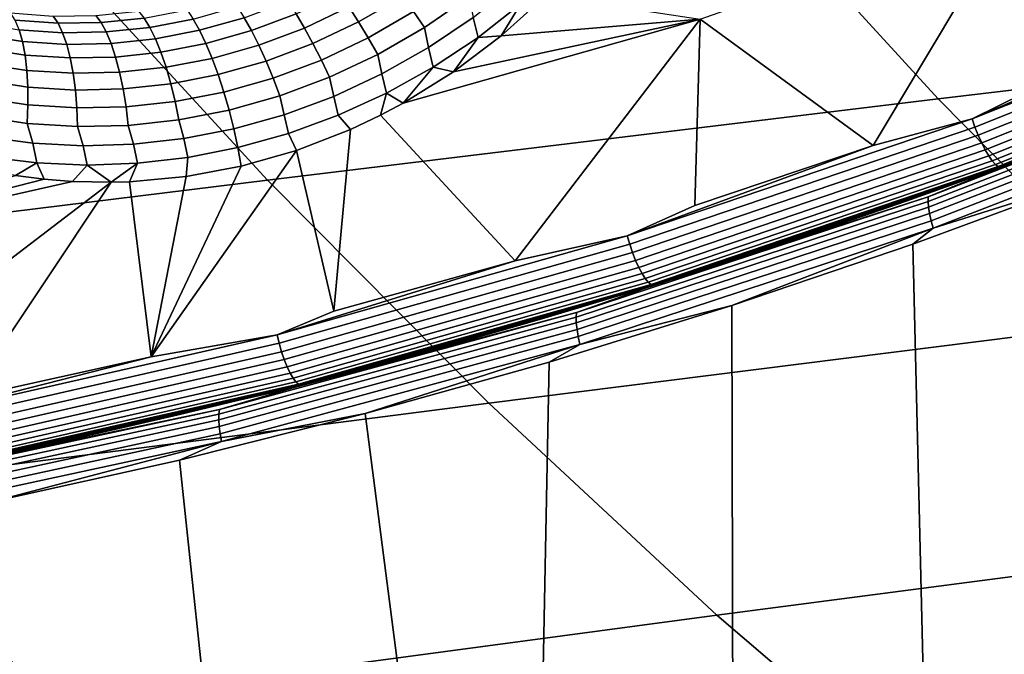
# Model space of a CAD drawing. Header units: metres. Extents: x -240 to 45, y -77 to 27.
# Tile 88 of 256: x -213.41 to -211.35, y -15.11 to -13.78. Entities that reach past the tile are written whole.
import ezdxf

# ---------------------------------------------------------------- set-up
doc = ezdxf.new("R2010")
doc.units = ezdxf.units.M
doc.layers.add('solid_102011X2', color=7, linetype='CONTINUOUS')

msp = doc.modelspace()

# ---------------------------------------------------------------- linework, layer by layer
at = {"layer": 'solid_102011X2'}
for points in [[(-213.773544, -13.119452, 305.062561), (-215.183792, -13.279045, 303.423645), (-214.745468, -13.794402, 303.105927), (-213.342484, -13.628286, 304.745941)], [(-210.520248, -13.304029, 307.997681), (-211.933334, -13.464748, 306.376556), (-211.493362, -13.946418, 306.049622), (-210.087143, -13.779611, 307.672638)], [(-211.933334, -13.464748, 306.376556), (-213.342484, -13.628286, 304.745941), (-212.895309, -14.116164, 304.417511), (-211.493362, -13.946418, 306.049622)], [(-211.628983, -14.043484, 270.999268), (-211.990433, -13.779715, 271.182983), (-211.331833, -13.547541, 271.017548)], [(-211.42218, -13.987823, 270.944458), (-211.628983, -14.043484, 270.999268), (-211.331833, -13.547541, 271.017548), (-211.25975, -13.907773, 270.907166)], [(-213.342484, -13.628286, 304.745941), (-214.745468, -13.794402, 303.105927), (-214.290741, -14.288585, 302.776306), (-212.895309, -14.116164, 304.417511)], [(-212.724854, -13.753953, 271.324432), (-212.635208, -13.701995, 271.309357), (-212.612656, -13.731946, 271.324249), (-212.704712, -13.785227, 271.340027)], [(-212.589783, -13.763695, 271.334015), (-212.499176, -13.700814, 271.320282), (-212.473724, -13.731888, 271.323975), (-212.566986, -13.796668, 271.338501)], [(-212.454987, -13.81754, 271.319977), (-212.465103, -13.775738, 271.324738), (-212.376343, -13.704796, 271.312103), (-212.36554, -13.747671, 271.306519)], [(-210.714371, -13.705543, 270.767853), (-211.42218, -13.987823, 270.944458), (-210.894302, -13.762164, 270.815979)], [(-210.707443, -13.722525, 270.766388), (-211.416107, -14.005143, 270.943176), (-211.42218, -13.987823, 270.944458), (-210.714371, -13.705543, 270.767853)], [(-212.83522, -13.768331, 271.321411), (-212.744522, -13.725221, 271.304077), (-212.724854, -13.753953, 271.324432), (-212.817749, -13.798011, 271.342407)], [(-210.699829, -13.739177, 270.768219), (-211.409332, -14.02213, 270.945221), (-211.416107, -14.005143, 270.943176), (-210.707443, -13.722525, 270.766388)], [(-212.943634, -13.776392, 271.315826), (-212.852203, -13.7419, 271.296112), (-212.83522, -13.768331, 271.321411), (-212.928528, -13.803456, 271.341644)], [(-212.704712, -13.785227, 271.340027), (-212.612656, -13.731946, 271.324249), (-212.589783, -13.763695, 271.334015), (-212.684464, -13.818476, 271.350586)], [(-212.558472, -13.83893, 271.339996), (-212.566986, -13.796668, 271.338501), (-212.473724, -13.731888, 271.323975), (-212.465103, -13.775738, 271.324738)], [(-212.36554, -13.747671, 271.306519), (-212.406494, -13.814234, 271.307068), (-212.454987, -13.81754, 271.319977)], [(-212.406494, -13.814234, 271.307068), (-212.313248, -13.729709, 271.29483), (-211.990433, -13.779715, 271.182983)], [(-212.36554, -13.747671, 271.306519), (-212.313248, -13.729709, 271.29483), (-212.406494, -13.814234, 271.307068)], [(-210.691803, -13.754933, 270.773315), (-211.402084, -14.038207, 270.95047), (-211.409332, -14.02213, 270.945221), (-210.699829, -13.739177, 270.768219)], [(-213.432205, -13.766283, 271.34906), (-213.343536, -13.773078, 271.318634), (-213.333038, -13.788043, 271.354584), (-213.422485, -13.781485, 271.385132)], [(-213.25412, -13.771922, 271.29007), (-213.164551, -13.762775, 271.263702), (-213.152725, -13.777308, 271.299438), (-213.242935, -13.786658, 271.325928)], [(-213.152725, -13.777308, 271.299438), (-213.06308, -13.760087, 271.275391), (-213.050171, -13.779227, 271.308472), (-213.140869, -13.7967, 271.332764)], [(-212.943634, -13.776392, 271.315826), (-213.036987, -13.8028, 271.33844), (-213.050171, -13.779227, 271.308472), (-212.958313, -13.753219, 271.286255)], [(-212.928528, -13.803456, 271.341644), (-212.83522, -13.768331, 271.321411), (-212.817749, -13.798011, 271.342407), (-212.913284, -13.83392, 271.363251)], [(-212.817749, -13.798011, 271.342407), (-212.724854, -13.753953, 271.324432), (-212.704712, -13.785227, 271.340027), (-212.800079, -13.830403, 271.358704)], [(-212.684464, -13.818476, 271.350586), (-212.589783, -13.763695, 271.334015), (-212.566986, -13.796668, 271.338501), (-212.664459, -13.853101, 271.355896)], [(-211.42218, -13.987823, 270.944458), (-211.25975, -13.907773, 270.907166), (-210.894302, -13.762164, 270.815979)], [(-210.683624, -13.769262, 270.781433), (-211.394623, -14.052831, 270.958771), (-211.402084, -14.038207, 270.95047), (-210.691803, -13.754933, 270.773315)], [(-210.675568, -13.781678, 270.792358), (-211.387192, -14.065506, 270.969849), (-211.394623, -14.052831, 270.958771), (-210.683624, -13.769262, 270.781433)], [(-213.503601, -13.787168, 271.451416), (-213.414078, -13.801517, 271.419098), (-213.407135, -13.826015, 271.450378), (-213.498383, -13.811689, 271.483002)], [(-213.422485, -13.781485, 271.385132), (-213.333038, -13.788043, 271.354584), (-213.32341, -13.807893, 271.388336), (-213.414078, -13.801517, 271.419098)], [(-213.343536, -13.773078, 271.318634), (-213.25412, -13.771922, 271.29007), (-213.242935, -13.786658, 271.325928), (-213.333038, -13.788043, 271.354584)], [(-213.333038, -13.788043, 271.354584), (-213.242935, -13.786658, 271.325928), (-213.232162, -13.806291, 271.359467), (-213.32341, -13.807893, 271.388336)], [(-213.242935, -13.786658, 271.325928), (-213.152725, -13.777308, 271.299438), (-213.140869, -13.7967, 271.332764), (-213.232162, -13.806291, 271.359467)], [(-213.140869, -13.7967, 271.332764), (-213.050171, -13.779227, 271.308472), (-213.036987, -13.8028, 271.33844), (-213.129166, -13.820604, 271.363068)], [(-212.928528, -13.803456, 271.341644), (-213.023788, -13.830381, 271.364716), (-213.036987, -13.8028, 271.33844), (-212.943634, -13.776392, 271.315826)], [(-212.800079, -13.830403, 271.358704), (-212.704712, -13.785227, 271.340027), (-212.684464, -13.818476, 271.350586), (-212.782562, -13.864924, 271.370026)], [(-212.611618, -13.954987, 271.3414), (-211.990433, -13.779715, 271.182983), (-212.37767, -14.284867, 271.185974), (-212.659088, -13.980315, 271.350677)], [(-212.611618, -13.954987, 271.3414), (-212.506241, -13.889539, 271.322571), (-211.990433, -13.779715, 271.182983)], [(-212.548874, -13.879831, 271.335938), (-212.558472, -13.83893, 271.339996), (-212.465103, -13.775738, 271.324738), (-212.454987, -13.81754, 271.319977)], [(-212.506241, -13.889539, 271.322571), (-212.406494, -13.814234, 271.307068), (-211.990433, -13.779715, 271.182983)], [(-212.143066, -14.232683, 271.124237), (-212.37767, -14.284867, 271.185974), (-211.990433, -13.779715, 271.182983), (-212.001694, -14.169214, 271.092224)], [(-211.628983, -14.043484, 270.999268), (-212.001694, -14.169214, 271.092224), (-211.990433, -13.779715, 271.182983)], [(-210.087143, -13.779611, 307.672638), (-211.493362, -13.946418, 306.049622), (-211.038269, -14.406618, 305.711456), (-209.639145, -14.233947, 307.336426)], [(-210.667908, -13.791761, 270.805725), (-211.38002, -14.075804, 270.983307), (-211.387192, -14.065506, 270.969849), (-210.675568, -13.781678, 270.792358)], [(-213.498383, -13.811689, 271.483002), (-213.407135, -13.826015, 271.450378), (-213.401779, -13.854538, 271.478394), (-213.495132, -13.840136, 271.511414)], [(-213.414078, -13.801517, 271.419098), (-213.32341, -13.807893, 271.388336), (-213.314819, -13.832269, 271.419312), (-213.407135, -13.826015, 271.450378)], [(-213.32341, -13.807893, 271.388336), (-213.232162, -13.806291, 271.359467), (-213.221985, -13.830464, 271.390106), (-213.314819, -13.832269, 271.419312)], [(-213.232162, -13.806291, 271.359467), (-213.140869, -13.7967, 271.332764), (-213.129166, -13.820604, 271.363068), (-213.221985, -13.830464, 271.390106)], [(-213.129166, -13.820604, 271.363068), (-213.036987, -13.8028, 271.33844), (-213.023788, -13.830381, 271.364716), (-213.117859, -13.848586, 271.389801)], [(-212.913284, -13.83392, 271.363251), (-213.010818, -13.861472, 271.386902), (-213.023788, -13.830381, 271.364716), (-212.928528, -13.803456, 271.341644)], [(-212.913284, -13.83392, 271.363251), (-212.817749, -13.798011, 271.342407), (-212.800079, -13.830403, 271.358704), (-212.898163, -13.867234, 271.380219)], [(-212.655838, -13.894069, 271.357941), (-212.664459, -13.853101, 271.355896), (-212.566986, -13.796668, 271.338501), (-212.558472, -13.83893, 271.339996)], [(-210.667572, -13.812317, 270.791138), (-211.380753, -14.096585, 270.968964), (-211.378143, -14.092332, 270.985687), (-210.665192, -13.808146, 270.807922)], [(-210.660904, -13.79917, 270.821045), (-211.373398, -14.083376, 270.998688), (-211.38002, -14.075804, 270.983307), (-210.667908, -13.791761, 270.805725)], [(-210.665192, -13.808146, 270.807922), (-211.378143, -14.092332, 270.985687), (-210.825333, -13.875854, 270.865753)], [(-211.373398, -14.083376, 270.998688), (-210.660904, -13.79917, 270.821045), (-210.654785, -13.803652, 270.837799), (-211.367508, -14.087965, 271.015503)], [(-211.367508, -14.087965, 271.015503), (-210.654785, -13.803652, 270.837799), (-211.187469, -14.023454, 270.988647)], [(-213.407135, -13.826015, 271.450378), (-213.314819, -13.832269, 271.419312), (-213.307434, -13.86073, 271.44693), (-213.401779, -13.854538, 271.478394)], [(-213.314819, -13.832269, 271.419312), (-213.221985, -13.830464, 271.390106), (-213.212616, -13.858742, 271.417297), (-213.307434, -13.86073, 271.44693)], [(-213.221985, -13.830464, 271.390106), (-213.129166, -13.820604, 271.363068), (-213.117859, -13.848586, 271.389801), (-213.212616, -13.858742, 271.417297)], [(-213.117859, -13.848586, 271.389801), (-213.023788, -13.830381, 271.364716), (-213.010818, -13.861472, 271.386902), (-213.107147, -13.88014, 271.412537)], [(-212.898163, -13.867234, 271.380219), (-212.800079, -13.830403, 271.358704), (-212.782562, -13.864924, 271.370026), (-212.883438, -13.902796, 271.392303)], [(-212.782562, -13.864924, 271.370026), (-212.684464, -13.818476, 271.350586), (-212.664459, -13.853101, 271.355896), (-212.765472, -13.900949, 271.376129)], [(-212.454987, -13.81754, 271.319977), (-212.506241, -13.889539, 271.322571), (-212.548874, -13.879831, 271.335938)], [(-212.454987, -13.81754, 271.319977), (-212.406494, -13.814234, 271.307068), (-212.506241, -13.889539, 271.322571)], [(-210.791718, -13.871272, 270.805786), (-211.380753, -14.096585, 270.968964), (-210.667572, -13.812317, 270.791138)], [(-213.495132, -13.840136, 271.511414), (-213.401779, -13.854538, 271.478394), (-213.398102, -13.886571, 271.502625), (-213.493896, -13.87199, 271.536133)], [(-213.212616, -13.858742, 271.417297), (-213.117859, -13.848586, 271.389801), (-213.107147, -13.88014, 271.412537), (-213.204193, -13.890614, 271.440521)], [(-212.898163, -13.867234, 271.380219), (-212.998291, -13.89551, 271.404541), (-213.010818, -13.861472, 271.386902), (-212.913284, -13.83392, 271.363251)], [(-212.646606, -13.934263, 271.354401), (-212.655838, -13.894069, 271.357941), (-212.558472, -13.83893, 271.339996), (-212.548874, -13.879831, 271.335938)], [(-213.493896, -13.87199, 271.536133), (-213.398102, -13.886571, 271.502625), (-213.396179, -13.921534, 271.522644), (-213.49472, -13.90668, 271.556702)], [(-213.401779, -13.854538, 271.478394), (-213.307434, -13.86073, 271.44693), (-213.301361, -13.892764, 271.470673), (-213.398102, -13.886571, 271.502625)], [(-213.307434, -13.86073, 271.44693), (-213.212616, -13.858742, 271.417297), (-213.204193, -13.890614, 271.440521), (-213.301361, -13.892764, 271.470673)], [(-213.107147, -13.88014, 271.412537), (-213.010818, -13.861472, 271.386902), (-212.998291, -13.89551, 271.404541), (-213.097198, -13.914697, 271.430817)], [(-212.883438, -13.902796, 271.392303), (-212.98645, -13.93188, 271.417358), (-212.998291, -13.89551, 271.404541), (-212.898163, -13.867234, 271.380219)], [(-212.883438, -13.902796, 271.392303), (-212.782562, -13.864924, 271.370026), (-212.765472, -13.900949, 271.376129), (-212.869385, -13.939961, 271.399231)], [(-212.756546, -13.940938, 271.37854), (-212.765472, -13.900949, 271.376129), (-212.664459, -13.853101, 271.355896), (-212.655838, -13.894069, 271.357941)], [(-210.791519, -13.880552, 270.791016), (-211.514191, -14.160873, 270.971191), (-211.513916, -14.151413, 270.98587), (-210.791718, -13.871272, 270.805786)], [(-210.791718, -13.871272, 270.805786), (-211.513916, -14.151413, 270.98587), (-211.380753, -14.096585, 270.968964)], [(-213.398102, -13.886571, 271.502625), (-213.301361, -13.892764, 271.470673), (-213.296722, -13.92779, 271.490112), (-213.396179, -13.921534, 271.522644)], [(-213.301361, -13.892764, 271.470673), (-213.204193, -13.890614, 271.440521), (-213.196884, -13.925502, 271.459412), (-213.296722, -13.92779, 271.490112)], [(-213.204193, -13.890614, 271.440521), (-213.107147, -13.88014, 271.412537), (-213.097198, -13.914697, 271.430817), (-213.196884, -13.925502, 271.459412)], [(-212.747589, -13.980628, 271.375427), (-212.756546, -13.940938, 271.37854), (-212.655838, -13.894069, 271.357941), (-212.646606, -13.934263, 271.354401)], [(-212.548874, -13.879831, 271.335938), (-212.611618, -13.954987, 271.3414), (-212.646606, -13.934263, 271.354401)], [(-212.548874, -13.879831, 271.335938), (-212.506241, -13.889539, 271.322571), (-212.611618, -13.954987, 271.3414)], [(-210.789993, -13.891992, 270.777924), (-211.513245, -14.172536, 270.958252), (-211.514191, -14.160873, 270.971191), (-210.791519, -13.880552, 270.791016)], [(-210.787201, -13.905244, 270.766937), (-211.511108, -14.186047, 270.947418), (-211.513245, -14.172536, 270.958252), (-210.789993, -13.891992, 270.777924)], [(-211.378143, -14.092332, 270.985687), (-211.008987, -13.950603, 270.91153), (-210.825333, -13.875854, 270.865753)], [(-213.49472, -13.90668, 271.556702), (-213.396179, -13.921534, 271.522644), (-213.396042, -13.958795, 271.538086), (-213.497559, -13.943575, 271.572723)], [(-213.196884, -13.925502, 271.459412), (-213.097198, -13.914697, 271.430817), (-213.088226, -13.951632, 271.444305), (-213.190811, -13.962776, 271.473572)], [(-213.097198, -13.914697, 271.430817), (-212.998291, -13.89551, 271.404541), (-212.98645, -13.93188, 271.417358), (-213.088226, -13.951632, 271.444305)], [(-212.869385, -13.939961, 271.399231), (-212.97551, -13.969924, 271.425079), (-212.98645, -13.93188, 271.417358), (-212.883438, -13.902796, 271.392303)], [(-212.860031, -13.979299, 271.401764), (-212.869385, -13.939961, 271.399231), (-212.765472, -13.900949, 271.376129), (-212.756546, -13.940938, 271.37854)], [(-210.783203, -13.919904, 270.758362), (-211.507843, -14.200993, 270.939026), (-211.511108, -14.186047, 270.947418), (-210.787201, -13.905244, 270.766937)], [(-213.396179, -13.921534, 271.522644), (-213.296722, -13.92779, 271.490112), (-213.29361, -13.965174, 271.504944), (-213.396042, -13.958795, 271.538086)], [(-213.296722, -13.92779, 271.490112), (-213.196884, -13.925502, 271.459412), (-213.190811, -13.962776, 271.473572), (-213.29361, -13.965174, 271.504944)], [(-213.088226, -13.951632, 271.444305), (-212.98645, -13.93188, 271.417358), (-212.97551, -13.969924, 271.425079), (-213.080368, -13.990275, 271.452759)], [(-212.747589, -13.980628, 271.375427), (-212.646606, -13.934263, 271.354401), (-212.659088, -13.980315, 271.350677), (-212.721466, -14.010004, 271.363525)], [(-212.646606, -13.934263, 271.354401), (-212.611618, -13.954987, 271.3414), (-212.659088, -13.980315, 271.350677)], [(-210.778137, -13.935526, 270.752472), (-211.503571, -14.216919, 270.933319), (-211.507843, -14.200993, 270.939026), (-210.783203, -13.919904, 270.758362)], [(-213.497559, -13.943575, 271.572723), (-213.396042, -13.958795, 271.538086), (-213.39769, -13.99768, 271.548676), (-213.502396, -13.982011, 271.583984)], [(-213.190811, -13.962776, 271.473572), (-213.088226, -13.951632, 271.444305), (-213.080368, -13.990275, 271.452759), (-213.186096, -14.001763, 271.482788)], [(-212.860031, -13.979299, 271.401764), (-212.965652, -14.008955, 271.427582), (-212.97551, -13.969924, 271.425079), (-212.869385, -13.939961, 271.399231)], [(-211.493362, -13.946418, 306.049622), (-212.895309, -14.116164, 304.417511), (-212.432724, -14.582348, 304.077728), (-211.038269, -14.406618, 305.711456)], [(-212.851288, -14.018691, 271.398895), (-212.860031, -13.979299, 271.401764), (-212.756546, -13.940938, 271.37854), (-212.747589, -13.980628, 271.375427)], [(-210.778137, -13.935526, 270.752472), (-211.171677, -14.11187, 270.84903), (-211.503571, -14.216919, 270.933319)], [(-211.378143, -14.092332, 270.985687), (-211.193649, -14.022887, 270.957581), (-211.008987, -13.950603, 270.91153)], [(-213.396042, -13.958795, 271.538086), (-213.29361, -13.965174, 271.504944), (-213.292068, -14.004243, 271.514832), (-213.39769, -13.99768, 271.548676)], [(-213.29361, -13.965174, 271.504944), (-213.190811, -13.962776, 271.473572), (-213.186096, -14.001763, 271.482788), (-213.292068, -14.004243, 271.514832)], [(-213.080368, -13.990275, 271.452759), (-212.97551, -13.969924, 271.425079), (-212.965652, -14.008955, 271.427582), (-213.069931, -14.029344, 271.455017)], [(-213.502396, -13.982011, 271.583984), (-213.39769, -13.99768, 271.548676), (-213.385696, -14.039021, 271.549225), (-213.490082, -14.024846, 271.58374)], [(-213.186096, -14.001763, 271.482788), (-213.080368, -13.990275, 271.452759), (-213.069931, -14.029344, 271.455017), (-213.175095, -14.041226, 271.484589)], [(-212.851288, -14.018691, 271.398895), (-212.957062, -14.048268, 271.424805), (-212.965652, -14.008955, 271.427582), (-212.860031, -13.979299, 271.401764)], [(-212.851288, -14.018691, 271.398895), (-212.747589, -13.980628, 271.375427), (-212.721466, -14.010004, 271.363525), (-212.834641, -14.054123, 271.388733)], [(-212.37767, -14.284867, 271.185974), (-212.756622, -14.390372, 271.280487), (-212.721466, -14.010004, 271.363525), (-212.659088, -13.980315, 271.350677)], [(-211.42218, -13.987823, 270.944458), (-212.143066, -14.232683, 271.124237), (-211.628983, -14.043484, 270.999268)], [(-211.416107, -14.005143, 270.943176), (-212.137863, -14.250297, 271.123169), (-212.143066, -14.232683, 271.124237), (-211.42218, -13.987823, 270.944458)], [(-213.39769, -13.99768, 271.548676), (-213.292068, -14.004243, 271.514832), (-213.280518, -14.044461, 271.516083), (-213.385696, -14.039021, 271.549225)], [(-213.292068, -14.004243, 271.514832), (-213.186096, -14.001763, 271.482788), (-213.175095, -14.041226, 271.484589), (-213.280518, -14.044461, 271.516083)], [(-213.069931, -14.029344, 271.455017), (-212.965652, -14.008955, 271.427582), (-212.957062, -14.048268, 271.424805), (-213.061401, -14.068778, 271.452179)], [(-212.756622, -14.390372, 271.280487), (-212.834641, -14.054123, 271.388733), (-212.721466, -14.010004, 271.363525)], [(-211.409332, -14.02213, 270.945221), (-212.131943, -14.267573, 271.125366), (-212.137863, -14.250297, 271.123169), (-211.416107, -14.005143, 270.943176)], [(-213.490082, -14.024846, 271.58374), (-213.385696, -14.039021, 271.549225), (-213.377472, -14.080235, 271.54541), (-213.482071, -14.067142, 271.579437)], [(-213.175095, -14.041226, 271.484589), (-213.069931, -14.029344, 271.455017), (-213.061401, -14.068778, 271.452179), (-213.166611, -14.081017, 271.481567)], [(-212.957062, -14.048268, 271.424805), (-212.851288, -14.018691, 271.398895), (-212.834641, -14.054123, 271.388733), (-212.949905, -14.087115, 271.41684)], [(-211.402084, -14.038207, 270.95047), (-212.125488, -14.283929, 271.130798), (-212.131943, -14.267573, 271.125366), (-211.409332, -14.02213, 270.945221)], [(-211.394623, -14.052831, 270.958771), (-212.118759, -14.298809, 271.139282), (-212.125488, -14.283929, 271.130798), (-211.402084, -14.038207, 270.95047)], [(-211.373077, -14.093226, 271.034943), (-211.187469, -14.023454, 270.988647), (-211.193649, -14.022887, 270.957581), (-211.379288, -14.092691, 271.003876)], [(-211.378143, -14.092332, 270.985687), (-211.379288, -14.092691, 271.003876), (-211.193649, -14.022887, 270.957581)], [(-211.367508, -14.087965, 271.015503), (-211.187469, -14.023454, 270.988647), (-211.373077, -14.093226, 271.034943)], [(-213.385696, -14.039021, 271.549225), (-213.280518, -14.044461, 271.516083), (-213.272141, -14.084844, 271.512726), (-213.377472, -14.080235, 271.54541)], [(-213.280518, -14.044461, 271.516083), (-213.175095, -14.041226, 271.484589), (-213.166611, -14.081017, 271.481567), (-213.272141, -14.084844, 271.512726)], [(-213.138321, -14.485635, 271.375702), (-212.949905, -14.087115, 271.41684), (-212.834641, -14.054123, 271.388733)], [(-212.875137, -14.439578, 271.306763), (-213.138321, -14.485635, 271.375702), (-212.834641, -14.054123, 271.388733), (-212.756622, -14.390372, 271.280487)], [(-213.061401, -14.068778, 271.452179), (-212.957062, -14.048268, 271.424805), (-212.949905, -14.087115, 271.41684), (-213.06543, -14.108764, 271.447327)], [(-212.143066, -14.232683, 271.124237), (-212.001694, -14.169214, 271.092224), (-211.628983, -14.043484, 270.999268)], [(-211.387192, -14.065506, 270.969849), (-212.111938, -14.31171, 271.150482), (-212.118759, -14.298809, 271.139282), (-211.394623, -14.052831, 270.958771)], [(-213.482071, -14.067142, 271.579437), (-213.377472, -14.080235, 271.54541), (-213.421677, -14.106826, 271.554749), (-213.480911, -14.096317, 271.574463)], [(-213.061401, -14.068778, 271.452179), (-213.06543, -14.108764, 271.447327), (-213.18335, -14.119582, 271.480682), (-213.166611, -14.081017, 271.481567)], [(-211.38002, -14.075804, 270.983307), (-212.105301, -14.322196, 271.164062), (-212.111938, -14.31171, 271.150482), (-211.387192, -14.065506, 270.969849)], [(-211.373398, -14.083376, 270.998688), (-212.09903, -14.329911, 271.179565), (-212.105301, -14.322196, 271.164062), (-211.38002, -14.075804, 270.983307)], [(-213.377472, -14.080235, 271.54541), (-213.362183, -14.114387, 271.535461), (-213.421677, -14.106826, 271.554749)], [(-213.377472, -14.080235, 271.54541), (-213.272141, -14.084844, 271.512726), (-213.302505, -14.119018, 271.516632), (-213.362183, -14.114387, 271.535461)], [(-213.272141, -14.084844, 271.512726), (-213.221695, -14.120656, 271.492035), (-213.302505, -14.119018, 271.516632)], [(-213.272141, -14.084844, 271.512726), (-213.166611, -14.081017, 271.481567), (-213.221695, -14.120656, 271.492035)], [(-213.166611, -14.081017, 271.481567), (-213.18335, -14.119582, 271.480682), (-213.221695, -14.120656, 271.492035)], [(-213.138321, -14.485635, 271.375702), (-213.06543, -14.108764, 271.447327), (-212.949905, -14.087115, 271.41684)], [(-211.380753, -14.096585, 270.968964), (-212.10701, -14.343145, 271.150024), (-212.104202, -14.33882, 271.166718), (-211.378143, -14.092332, 270.985687)], [(-211.513916, -14.151413, 270.98587), (-212.10701, -14.343145, 271.150024), (-211.380753, -14.096585, 270.968964)], [(-211.378143, -14.092332, 270.985687), (-212.104202, -14.33882, 271.166718), (-211.379288, -14.092691, 271.003876)], [(-212.104202, -14.33882, 271.166718), (-211.565872, -14.159999, 271.050385), (-211.379288, -14.092691, 271.003876)], [(-212.09903, -14.329911, 271.179565), (-211.373398, -14.083376, 270.998688), (-211.367508, -14.087965, 271.015503), (-212.093369, -14.334595, 271.196411)], [(-212.093369, -14.334595, 271.196411), (-211.367508, -14.087965, 271.015503), (-211.935455, -14.287523, 271.175201)], [(-211.367508, -14.087965, 271.015503), (-211.747116, -14.225275, 271.128235), (-211.935455, -14.287523, 271.175201)], [(-211.367508, -14.087965, 271.015503), (-211.559647, -14.160504, 271.081482), (-211.747116, -14.225275, 271.128235)], [(-211.559647, -14.160504, 271.081482), (-211.373077, -14.093226, 271.034943), (-211.379288, -14.092691, 271.003876), (-211.565872, -14.159999, 271.050385)], [(-211.367508, -14.087965, 271.015503), (-211.373077, -14.093226, 271.034943), (-211.559647, -14.160504, 271.081482)], [(-212.895309, -14.116164, 304.417511), (-214.290741, -14.288585, 302.776306), (-213.820312, -14.760844, 302.435303), (-212.432724, -14.582348, 304.077728)], [(-213.421677, -14.106826, 271.554749), (-213.362183, -14.114387, 271.535461), (-213.961395, -14.267807, 271.67807)], [(-213.362183, -14.114387, 271.535461), (-213.302505, -14.119018, 271.516632), (-213.961395, -14.267807, 271.67807)], [(-213.302505, -14.119018, 271.516632), (-213.221695, -14.120656, 271.492035), (-213.90892, -14.645167, 271.567932), (-213.961395, -14.267807, 271.67807)], [(-213.138321, -14.485635, 271.375702), (-213.522507, -14.570585, 271.471527), (-213.221695, -14.120656, 271.492035), (-213.18335, -14.119582, 271.480682)], [(-213.138321, -14.485635, 271.375702), (-213.18335, -14.119582, 271.480682), (-213.06543, -14.108764, 271.447327)], [(-211.546295, -14.25024, 270.942444), (-211.171677, -14.11187, 270.84903), (-211.050888, -16.72822, 270.818909), (-211.482391, -16.886646, 270.926514)], [(-211.503571, -14.216919, 270.933319), (-211.171677, -14.11187, 270.84903), (-211.546295, -14.25024, 270.942444)], [(-213.522507, -14.570585, 271.471527), (-213.90892, -14.645167, 271.567932), (-213.221695, -14.120656, 271.492035)], [(-211.514191, -14.160873, 270.971191), (-212.249847, -14.402668, 271.154633), (-212.249115, -14.393051, 271.169159), (-211.513916, -14.151413, 270.98587)], [(-211.513245, -14.172536, 270.958252), (-212.249496, -14.414522, 271.141815), (-212.249847, -14.402668, 271.154633), (-211.514191, -14.160873, 270.971191)], [(-211.513916, -14.151413, 270.98587), (-212.249115, -14.393051, 271.169159), (-212.10701, -14.343145, 271.150024)], [(-212.104202, -14.33882, 271.166718), (-211.753372, -14.224797, 271.097137), (-211.565872, -14.159999, 271.050385)], [(-211.747116, -14.225275, 271.128235), (-211.559647, -14.160504, 271.081482), (-211.565872, -14.159999, 271.050385), (-211.753372, -14.224797, 271.097137)], [(-211.511108, -14.186047, 270.947418), (-212.248032, -14.428255, 271.131165), (-212.249496, -14.414522, 271.141815), (-211.513245, -14.172536, 270.958252)], [(-211.507843, -14.200993, 270.939026), (-212.245529, -14.443447, 271.122955), (-212.248032, -14.428255, 271.131165), (-211.511108, -14.186047, 270.947418)], [(-211.503571, -14.216919, 270.933319), (-212.242035, -14.459636, 271.117462), (-212.245529, -14.443447, 271.122955), (-211.507843, -14.200993, 270.939026)], [(-211.503571, -14.216919, 270.933319), (-211.924667, -14.378532, 271.036774), (-212.242035, -14.459636, 271.117462)], [(-211.503571, -14.216919, 270.933319), (-211.546295, -14.25024, 270.942444), (-211.924667, -14.378532, 271.036774)], [(-212.143066, -14.232683, 271.124237), (-212.875137, -14.439578, 271.306763), (-212.37767, -14.284867, 271.185974)], [(-212.137863, -14.250297, 271.123169), (-212.870804, -14.457438, 271.305908), (-212.875137, -14.439578, 271.306763), (-212.143066, -14.232683, 271.124237)], [(-212.104202, -14.33882, 271.166718), (-211.941742, -14.287074, 271.144104), (-211.753372, -14.224797, 271.097137)], [(-211.935455, -14.287523, 271.175201), (-211.747116, -14.225275, 271.128235), (-211.753372, -14.224797, 271.097137), (-211.941742, -14.287074, 271.144104)], [(-212.131943, -14.267573, 271.125366), (-212.865723, -14.47496, 271.308319), (-212.870804, -14.457438, 271.305908), (-212.137863, -14.250297, 271.123169)], [(-211.924667, -14.378532, 271.036774), (-211.546295, -14.25024, 270.942444), (-211.482391, -16.886646, 270.926514), (-211.918427, -17.034969, 271.035217)], [(-212.875137, -14.439578, 271.306763), (-212.756622, -14.390372, 271.280487), (-212.37767, -14.284867, 271.185974)], [(-212.125488, -14.283929, 271.130798), (-212.860092, -14.49155, 271.313934), (-212.865723, -14.47496, 271.308319), (-212.131943, -14.267573, 271.125366)], [(-212.118759, -14.298809, 271.139282), (-212.854095, -14.506648, 271.322571), (-212.860092, -14.49155, 271.313934), (-212.125488, -14.283929, 271.130798)], [(-212.111938, -14.31171, 271.150482), (-212.847931, -14.519741, 271.333923), (-212.854095, -14.506648, 271.322571), (-212.118759, -14.298809, 271.139282)], [(-212.124649, -14.347237, 271.222382), (-211.935455, -14.287523, 271.175201), (-211.941742, -14.287074, 271.144104), (-212.130951, -14.346816, 271.191284)], [(-212.104202, -14.33882, 271.166718), (-212.130951, -14.346816, 271.191284), (-211.941742, -14.287074, 271.144104)], [(-212.093369, -14.334595, 271.196411), (-211.935455, -14.287523, 271.175201), (-212.124649, -14.347237, 271.222382)], [(-212.105301, -14.322196, 271.164062), (-212.841797, -14.530387, 271.347626), (-212.847931, -14.519741, 271.333923), (-212.111938, -14.31171, 271.150482)], [(-212.09903, -14.329911, 271.179565), (-212.835922, -14.538225, 271.36322), (-212.841797, -14.530387, 271.347626), (-212.105301, -14.322196, 271.164062)], [(-212.10701, -14.343145, 271.150024), (-212.844482, -14.551426, 271.333893), (-212.841461, -14.54704, 271.350525), (-212.104202, -14.33882, 271.166718)], [(-212.249115, -14.393051, 271.169159), (-212.844482, -14.551426, 271.333893), (-212.10701, -14.343145, 271.150024)], [(-212.104202, -14.33882, 271.166718), (-212.841461, -14.54704, 271.350525), (-212.130951, -14.346816, 271.191284)], [(-212.841461, -14.54704, 271.350525), (-212.320969, -14.404008, 271.238647), (-212.130951, -14.346816, 271.191284)], [(-212.835922, -14.538225, 271.36322), (-212.09903, -14.329911, 271.179565), (-212.093369, -14.334595, 271.196411), (-212.83049, -14.54299, 271.380127)], [(-212.83049, -14.54299, 271.380127), (-212.093369, -14.334595, 271.196411), (-212.696915, -14.511046, 271.365051)], [(-212.093369, -14.334595, 271.196411), (-212.505417, -14.459009, 271.317322), (-212.696915, -14.511046, 271.365051)], [(-212.093369, -14.334595, 271.196411), (-212.314636, -14.404403, 271.269745), (-212.505417, -14.459009, 271.317322)], [(-212.314636, -14.404403, 271.269745), (-212.124649, -14.347237, 271.222382), (-212.130951, -14.346816, 271.191284), (-212.320969, -14.404008, 271.238647)], [(-212.093369, -14.334595, 271.196411), (-212.124649, -14.347237, 271.222382), (-212.314636, -14.404403, 271.269745)], [(-212.306351, -14.496582, 271.131927), (-211.924667, -14.378532, 271.036774), (-211.918427, -17.034969, 271.035217), (-212.358673, -17.173061, 271.144989)], [(-212.242035, -14.459636, 271.117462), (-211.924667, -14.378532, 271.036774), (-212.306351, -14.496582, 271.131927)], [(-212.249496, -14.414522, 271.141815), (-212.99678, -14.61739, 271.328156), (-212.996552, -14.605374, 271.34079), (-212.249847, -14.402668, 271.154633)], [(-212.249847, -14.402668, 271.154633), (-212.996552, -14.605374, 271.34079), (-212.995331, -14.595627, 271.355225), (-212.249115, -14.393051, 271.169159)], [(-212.249115, -14.393051, 271.169159), (-212.995331, -14.595627, 271.355225), (-212.844482, -14.551426, 271.333893)], [(-212.841461, -14.54704, 271.350525), (-212.511765, -14.458641, 271.286224), (-212.320969, -14.404008, 271.238647)], [(-212.505417, -14.459009, 271.317322), (-212.314636, -14.404403, 271.269745), (-212.320969, -14.404008, 271.238647), (-212.511765, -14.458641, 271.286224)], [(-211.038269, -14.406618, 305.711456), (-212.432724, -14.582348, 304.077728), (-211.955444, -15.026107, 303.727142), (-210.568726, -14.844628, 305.362518)], [(-212.248032, -14.428255, 271.131165), (-212.996002, -14.631309, 271.317657), (-212.99678, -14.61739, 271.328156), (-212.249496, -14.414522, 271.141815)], [(-212.245529, -14.443447, 271.122955), (-212.994263, -14.646707, 271.309631), (-212.996002, -14.631309, 271.317657), (-212.248032, -14.428255, 271.131165)], [(-212.875137, -14.439578, 271.306763), (-213.616455, -14.608, 271.491699), (-213.138321, -14.485635, 271.375702)], [(-212.870804, -14.457438, 271.305908), (-213.613007, -14.626061, 271.491028), (-213.616455, -14.608, 271.491699), (-212.875137, -14.439578, 271.306763)], [(-212.242035, -14.459636, 271.117462), (-212.991592, -14.663116, 271.304321), (-212.994263, -14.646707, 271.309631), (-212.245529, -14.443447, 271.122955)], [(-212.865723, -14.47496, 271.308319), (-213.608795, -14.643783, 271.493652), (-213.613007, -14.626061, 271.491028), (-212.870804, -14.457438, 271.305908)], [(-212.242035, -14.459636, 271.117462), (-212.691254, -14.604353, 271.227905), (-212.991592, -14.663116, 271.304321)], [(-212.841461, -14.54704, 271.350525), (-212.703293, -14.510702, 271.333984), (-212.511765, -14.458641, 271.286224)], [(-212.696915, -14.511046, 271.365051), (-212.505417, -14.459009, 271.317322), (-212.511765, -14.458641, 271.286224), (-212.703293, -14.510702, 271.333984)], [(-212.242035, -14.459636, 271.117462), (-212.306351, -14.496582, 271.131927), (-212.691254, -14.604353, 271.227905)], [(-213.616455, -14.608, 271.491699), (-213.522507, -14.570585, 271.471527), (-213.138321, -14.485635, 271.375702)], [(-212.860092, -14.49155, 271.313934), (-213.603989, -14.660565, 271.499451), (-213.608795, -14.643783, 271.493652), (-212.865723, -14.47496, 271.308319)], [(-212.854095, -14.506648, 271.322571), (-213.59874, -14.675839, 271.50827), (-213.603989, -14.660565, 271.499451), (-212.860092, -14.49155, 271.313934)], [(-212.847931, -14.519741, 271.333923), (-213.593216, -14.68909, 271.519775), (-213.59874, -14.675839, 271.50827), (-212.854095, -14.506648, 271.322571)], [(-212.889114, -14.5605, 271.412994), (-212.696915, -14.511046, 271.365051), (-212.703293, -14.510702, 271.333984), (-212.895523, -14.560182, 271.381897)], [(-212.841461, -14.54704, 271.350525), (-212.895523, -14.560182, 271.381897), (-212.703293, -14.510702, 271.333984)], [(-212.83049, -14.54299, 271.380127), (-212.696915, -14.511046, 271.365051), (-212.889114, -14.5605, 271.412994)], [(-212.691254, -14.604353, 271.227905), (-212.306351, -14.496582, 271.131927), (-212.358673, -17.173061, 271.144989)], [(-212.841797, -14.530387, 271.347626), (-213.587616, -14.699867, 271.5336), (-213.593216, -14.68909, 271.519775), (-212.847931, -14.519741, 271.333923)], [(-212.835922, -14.538225, 271.36322), (-213.582123, -14.707807, 271.549255), (-213.587616, -14.699867, 271.5336), (-212.841797, -14.530387, 271.347626)], [(-212.844482, -14.551426, 271.333893), (-213.591248, -14.720952, 271.520081), (-213.587997, -14.716516, 271.536652), (-212.841461, -14.54704, 271.350525)], [(-212.995331, -14.595627, 271.355225), (-213.591248, -14.720952, 271.520081), (-212.844482, -14.551426, 271.333893)], [(-212.841461, -14.54704, 271.350525), (-213.587997, -14.716516, 271.536652), (-212.895523, -14.560182, 271.381897)], [(-213.582123, -14.707807, 271.549255), (-212.835922, -14.538225, 271.36322), (-212.83049, -14.54299, 271.380127), (-213.57692, -14.712639, 271.566223)], [(-213.57692, -14.712639, 271.566223), (-212.83049, -14.54299, 271.380127), (-213.469574, -14.693272, 271.55777)], [(-212.83049, -14.54299, 271.380127), (-213.275482, -14.651623, 271.509369), (-213.469574, -14.693272, 271.55777)], [(-212.83049, -14.54299, 271.380127), (-213.081985, -14.607362, 271.46109), (-213.275482, -14.651623, 271.509369)], [(-212.83049, -14.54299, 271.380127), (-212.889114, -14.5605, 271.412994), (-213.081985, -14.607362, 271.46109)], [(-213.587997, -14.716516, 271.536652), (-213.088409, -14.607068, 271.429993), (-212.895523, -14.560182, 271.381897)], [(-213.081985, -14.607362, 271.46109), (-212.889114, -14.5605, 271.412994), (-212.895523, -14.560182, 271.381897), (-213.088409, -14.607068, 271.429993)], [(-212.432724, -14.582348, 304.077728), (-213.820312, -14.760844, 302.435303), (-213.33493, -15.21044, 302.083466), (-211.955444, -15.026107, 303.727142)], [(-212.99678, -14.61739, 271.328156), (-213.753159, -14.78066, 271.516724), (-213.752319, -14.768515, 271.529236), (-212.996552, -14.605374, 271.34079)], [(-212.996552, -14.605374, 271.34079), (-213.752319, -14.768515, 271.529236), (-213.750626, -14.758663, 271.543549), (-212.995331, -14.595627, 271.355225)], [(-212.995331, -14.595627, 271.355225), (-213.750626, -14.758663, 271.543549), (-213.591248, -14.720952, 271.520081)], [(-213.587997, -14.716516, 271.536652), (-213.281937, -14.651351, 271.478241), (-213.088409, -14.607068, 271.429993)], [(-213.275482, -14.651623, 271.509369), (-213.081985, -14.607362, 271.46109), (-213.088409, -14.607068, 271.429993), (-213.281937, -14.651351, 271.478241)], [(-213.078888, -14.70169, 271.324554), (-212.691254, -14.604353, 271.227905), (-212.358673, -17.173061, 271.144989), (-212.802841, -17.300781, 271.255737)], [(-212.991592, -14.663116, 271.304321), (-212.691254, -14.604353, 271.227905), (-213.078888, -14.70169, 271.324554)], [(-212.996002, -14.631309, 271.317657), (-213.753082, -14.794728, 271.506409), (-213.753159, -14.78066, 271.516724), (-212.99678, -14.61739, 271.328156)], [(-212.994263, -14.646707, 271.309631), (-213.75209, -14.810292, 271.498596), (-213.753082, -14.794728, 271.506409), (-212.996002, -14.631309, 271.317657)], [(-212.991592, -14.663116, 271.304321), (-213.750229, -14.826877, 271.4935), (-213.75209, -14.810292, 271.498596), (-212.994263, -14.646707, 271.309631)], [(-213.587997, -14.716516, 271.536652), (-213.476059, -14.693023, 271.526642), (-213.281937, -14.651351, 271.478241)], [(-213.469574, -14.693272, 271.55777), (-213.275482, -14.651623, 271.509369), (-213.281937, -14.651351, 271.478241), (-213.476059, -14.693023, 271.526642)], [(-212.991592, -14.663116, 271.304321), (-213.469177, -14.788572, 271.421875), (-213.750229, -14.826877, 271.4935)], [(-212.991592, -14.663116, 271.304321), (-213.078888, -14.70169, 271.324554), (-213.469177, -14.788572, 271.421875)], [(-213.469177, -14.788572, 271.421875), (-213.078888, -14.70169, 271.324554), (-212.802841, -17.300781, 271.255737), (-213.250626, -17.418015, 271.367371)], [(-213.820312, -14.760844, 302.435303), (-215.198685, -14.941813, 300.784454), (-214.704819, -15.397305, 300.431702), (-213.33493, -15.21044, 302.083466)], [(-213.861618, -14.864869, 271.519714), (-213.469177, -14.788572, 271.421875), (-213.250626, -17.418015, 271.367371), (-213.701736, -17.524626, 271.479858)], [(-210.568726, -14.844628, 305.362518), (-211.955444, -15.026107, 303.727142), (-211.464172, -15.446744, 303.366272), (-210.085449, -15.259762, 305.003418)], [(-211.955444, -15.026107, 303.727142), (-213.33493, -15.21044, 302.083466), (-212.835281, -15.636664, 301.721283), (-211.464172, -15.446744, 303.366272)]]:
    msp.add_3dface(points, dxfattribs=at)

doc.saveas('drawing.dxf')
